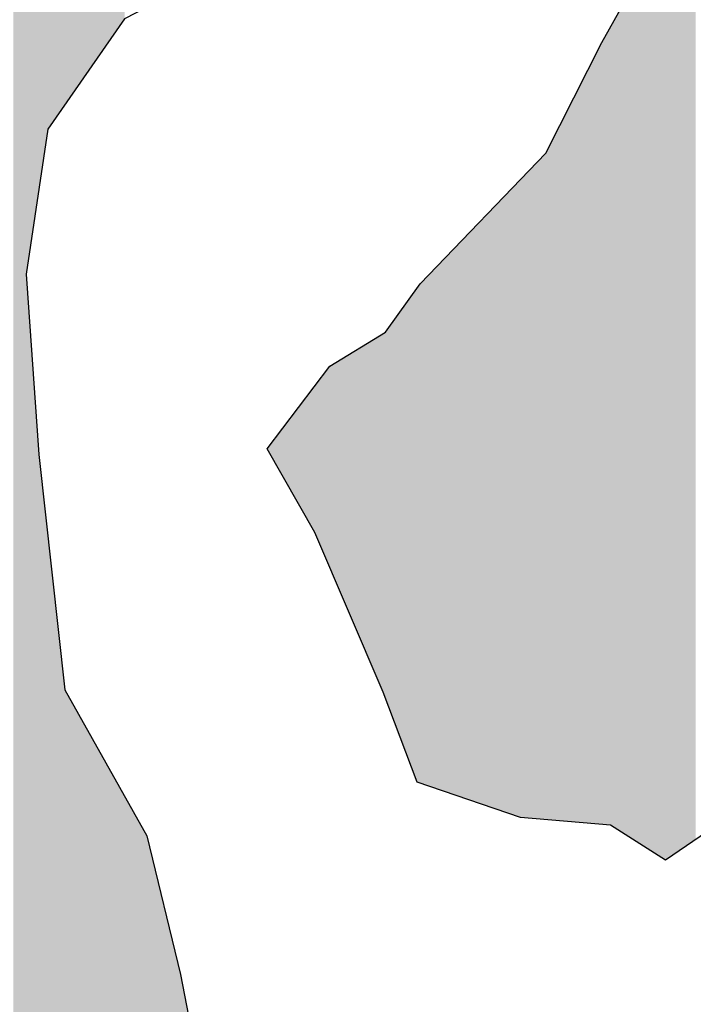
# Model space of a CAD drawing. Extents: x 136693 to 413893, y 707796 to 905796.
# Tile 20 of 70: x 210505 to 211321, y 781763 to 782954. Entities that reach past the tile are written whole.
import ezdxf

# ---------------------------------------------------------------- set-up
doc = ezdxf.new("R2010")
doc.units = 0
doc.header["$LTSCALE"] = 2000
doc.layers.add('HENDRYFILL', color=11, linetype='CONTINUOUS')
doc.layers.add('WATER', color=4, linetype='CONTINUOUS')

msp = doc.modelspace()

# ---------------------------------------------------------------- linework, layer by layer
at = {"layer": 'HENDRYFILL', "color": 0}
for points in [[(210541.6196692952, 782824.7865544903), (210541.6196692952, 807664.23431739), (210559.9618998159, 782851.0935307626), (210559.9618998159, 807667.2765937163)], [(210559.9618998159, 782851.0935307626), (210559.9618998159, 807667.2765937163), (210567.3730710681, 782861.7228545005), (210567.3730710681, 807668.5058243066)], [(210567.3730710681, 782861.7228545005), (210567.3730710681, 807668.5058243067), (210589.3375429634, 782893.2249578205), (210589.3375429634, 807669.2411578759)], [(210513.0343390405, 782645.8173970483), (210513.0343390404, 807649.4853441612), (210517.8493407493, 782678.0074110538), (210517.8493407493, 807653.4428876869)], [(210517.8493407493, 782678.0074110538), (210517.8493407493, 807653.4428876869), (210528.3461766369, 782748.1825251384), (210528.3461766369, 807658.2083189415)], [(210528.3461766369, 782748.1825251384), (210528.3461766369, 807658.2083189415), (210539.3089220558, 782821.4724116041), (210539.3089220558, 807663.185267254)], [(210539.3089220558, 782821.4724116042), (210539.3089220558, 807663.185267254), (210541.6196692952, 782824.7865544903), (210541.6196692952, 807664.23431739)], [(210497.6819940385, 774683.0316388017), (210497.6819940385, 807636.8669532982), (210513.0343390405, 774676.8080348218), (210513.0343390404, 807649.4853441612)], [(210589.3375429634, 782893.2249578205), (210589.3375429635, 786605.6309207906), (210590.8807287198, 782895.4382410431), (210590.8807287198, 786599.7450169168)], [(210590.8807287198, 782895.4382410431), (210590.8807287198, 786599.7450169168), (210625.4725958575, 782945.050932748), (210625.4725958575, 786467.8073004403)], [(210625.4725958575, 782945.050932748), (210625.4725958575, 786467.8073004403), (210632.2871193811, 782954.824526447), (210632.2871193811, 786441.8158536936)], [(211317.6614616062, 781958.314541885), (211317.6614616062, 783133.9755237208), (211323.663967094, 781962.4119362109), (211323.663967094, 783150.8734121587)], [(211310.7422667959, 781953.5914025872), (211310.7422667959, 783114.497027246), (211317.6614616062, 781958.314541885), (211317.6614616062, 783133.9755237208)], [(211303.0158855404, 781948.3172665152), (211303.0158855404, 783092.7461885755), (211310.7422667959, 781953.5914025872), (211310.7422667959, 783114.497027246)], [(211287.0377864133, 781937.4103922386), (211287.0377864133, 783064.1426277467), (211303.0158855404, 781948.3172665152), (211303.0158855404, 783092.7461885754)], [(211276.0366142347, 781944.387247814), (211276.0366142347, 783044.4486269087), (211284.1314448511, 781939.2535708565), (211284.1314448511, 783058.9397737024)], [(211284.1314448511, 781939.2535708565), (211284.1314448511, 783058.9397737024), (211286.2140941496, 781937.9327712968), (211286.2140941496, 783062.6680761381)], [(211286.2140941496, 781937.9327712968), (211286.2140941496, 783062.6680761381), (211287.0377864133, 781937.4103922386), (211287.0377864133, 783064.1426277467)], [(211269.4907649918, 781948.5385731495), (211269.4907649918, 783032.7304246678), (211276.0366142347, 781944.387247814), (211276.0366142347, 783044.4486269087)], [(211262.7619879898, 781952.8059098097), (211262.7619879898, 783020.6847501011), (211268.4436032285, 781949.2026747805), (211268.4436032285, 783030.8558240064)], [(211268.4436032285, 781949.2026747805), (211268.4436032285, 783030.8558240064), (211269.4907649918, 781948.5385731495), (211269.4907649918, 783032.7304246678)], [(211257.4710653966, 781956.1613706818), (211257.4710653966, 783011.2130836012), (211262.7619879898, 781952.8059098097), (211262.7619879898, 783020.6847501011)], [(211249.479629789, 781961.22947535), (211249.479629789, 782996.9070317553), (211257.4710653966, 781956.1613706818), (211257.4710653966, 783011.2130836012)], [(211244.9455493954, 781964.104952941), (211244.9455493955, 782988.7902436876), (211249.479629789, 781961.22947535), (211249.479629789, 782996.9070317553)], [(211235.1046643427, 781970.3459636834), (211235.1046643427, 782971.1733574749), (211242.3747867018, 781965.7353101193), (211242.3747867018, 782984.1881338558)], [(211242.3747867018, 781965.7353101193), (211242.3747867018, 782984.1881338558), (211244.9455493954, 781964.104952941), (211244.9455493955, 782988.7902436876)], [(211232.7898857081, 781971.8139778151), (211232.7898857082, 782967.0295033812), (211235.1046643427, 781970.3459636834), (211235.1046643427, 782971.1733574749)], [(211224.6832642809, 781976.9551324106), (211224.6832642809, 782952.5172489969), (211229.5052808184, 781973.8970480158), (211229.5052808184, 782961.1494925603)], [(211229.5052808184, 781973.8970480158), (211229.5052808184, 782961.1494925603), (211232.7898857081, 781971.8139778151), (211232.7898857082, 782967.0295033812)], [(211220.3341721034, 781979.7132919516), (211220.3341721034, 782944.7316218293), (211222.5485155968, 781978.3089729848), (211222.5485155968, 782948.6956796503)], [(211222.5485155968, 781978.3089729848), (211222.5485155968, 782948.6956796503), (211223.0947571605, 781977.9625509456), (211223.0947571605, 782949.6735465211)], [(211223.0947571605, 781977.9625509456), (211223.0947571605, 782949.6735465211), (211224.6832642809, 781976.9551324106), (211224.6832642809, 782952.5172489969)], [(211210.9844148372, 781980.4944471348), (211210.9844148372, 782927.9939392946), (211215.3739321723, 781980.1277109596), (211215.3739321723, 782935.8519344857)], [(211215.3739321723, 781980.1277109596), (211215.3739321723, 782935.8519344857), (211220.3341721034, 781979.7132919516), (211220.3341721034, 782944.7316218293)], [(211204.9170031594, 781981.0013683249), (211204.9170031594, 782916.2632124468), (211209.817233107, 781980.5919630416), (211209.817233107, 782925.9044821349)], [(211209.817233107, 781980.5919630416), (211209.817233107, 782925.904482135), (211210.9844148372, 781980.4944471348), (211210.9844148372, 782927.9939392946)], [(211179.6393643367, 781983.1132689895), (211179.6393643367, 782866.5291110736), (211204.1589425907, 781981.0647029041), (211204.1589425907, 782914.7717178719)], [(211204.1589425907, 781981.0647029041), (211204.1589425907, 782914.7717178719), (211204.9170031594, 781981.0013683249), (211204.9170031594, 782916.2632124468)], [(211170.3655611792, 781983.8880783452), (211170.3655611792, 782848.2827760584), (211178.0589698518, 781983.245308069), (211178.0589698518, 782863.4196632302)], [(211178.0589698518, 781983.245308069), (211178.0589698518, 782863.4196632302), (211179.6393643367, 781983.1132689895), (211179.6393643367, 782866.5291110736)], [(211163.3954887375, 781984.4704151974), (211163.3954887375, 782834.5690628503), (211169.55843935, 781983.9555119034), (211169.5584393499, 782846.6947527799)], [(211169.55843935, 781983.9555119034), (211169.5584393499, 782846.6947527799), (211170.3655611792, 781983.8880783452), (211170.3655611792, 782848.2827760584)], [(211152.1118530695, 781985.4131423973), (211152.1118530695, 782812.3683547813), (211163.3954887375, 781984.4704151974), (211163.3954887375, 782834.5690628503)], [(211141.9562294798, 781986.2616262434), (211141.9562294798, 782792.3870259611), (211152.1118530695, 781985.4131423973), (211152.1118530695, 782812.3683547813)], [(211119.7600659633, 781988.1160752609), (211119.7600659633, 782769.2645218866), (211141.9562294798, 781986.2616262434), (211141.9562294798, 782792.387025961)], [(211111.5481131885, 781988.8021689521), (211111.5481131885, 782760.7098493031), (211119.7600659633, 781988.1160752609), (211119.7600659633, 782769.2645218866)], [(211097.7390361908, 781993.5064193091), (211097.7390361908, 782746.3244606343), (211108.9271329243, 781989.6950416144), (211108.9271329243, 782757.9794843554)], [(211108.9271329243, 781989.6950416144), (211108.9271329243, 782757.9794843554), (211109.9191809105, 781989.357086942), (211109.9191809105, 782759.0129347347)], [(211109.9191809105, 781989.357086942), (211109.9191809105, 782759.0129347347), (211111.5481131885, 781988.8021689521), (211111.5481131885, 782760.7098493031)], [(211078.0732102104, 782000.2058510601), (211078.0732102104, 782725.8378958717), (211097.7390361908, 781993.5064193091), (211097.7390361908, 782746.3244606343)], [(211070.9439481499, 782002.634531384), (211070.9439481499, 782718.4110993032), (211078.0732102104, 782000.2058510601), (211078.0732102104, 782725.8378958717)], [(211008.1276754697, 782024.0337511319), (211008.1276754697, 782652.9732356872), (211070.9439481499, 782002.634531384), (211070.9439481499, 782718.4110993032)], [(211001.0228944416, 782026.4540916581), (211001.0228944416, 782645.5719418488), (211006.1693160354, 782024.700892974), (211006.1693160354, 782650.9331455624)], [(211006.1693160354, 782024.700892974), (211006.1693160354, 782650.9331455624), (211008.1276754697, 782024.0337511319), (211008.1276754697, 782652.9732356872)], [(210513.0343390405, 774676.8080348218), (210513.0343390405, 782645.8173970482), (210517.8493407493, 774674.8561073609), (210517.8493407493, 782577.3297577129)], [(210990.2059055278, 782030.1390464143), (210990.2059055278, 782634.3035138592), (211001.0228944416, 782026.4540916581), (211001.0228944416, 782645.5719418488)], [(210981.7379686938, 782043.4240625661), (210981.7379686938, 782622.61189393), (210986.2377135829, 782031.4908651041), (210986.2377135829, 782628.8246595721)], [(210986.2377135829, 782031.490865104), (210986.2377135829, 782628.8246595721), (210990.2059055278, 782030.1390464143), (210990.2059055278, 782634.3035138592)], [(210972.6893226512, 782067.4208185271), (210972.6893226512, 782610.1184929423), (210974.8291617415, 782061.746025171), (210974.8291617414, 782613.0729534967)], [(210974.8291617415, 782061.746025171), (210974.8291617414, 782613.0729534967), (210978.5964834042, 782051.7551935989), (210978.5964834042, 782618.2744676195)], [(210978.5964834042, 782051.7551935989), (210978.5964834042, 782618.2744676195), (210981.7379686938, 782043.4240625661), (210981.7379686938, 782622.61189393)], [(210954.3021276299, 782116.1831449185), (210954.3021276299, 782584.7314240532), (210968.2853108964, 782079.1001343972), (210968.2853108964, 782604.0379053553)], [(210968.2853108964, 782079.1001343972), (210968.2853108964, 782604.0379053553), (210972.6893226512, 782067.4208185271), (210972.6893226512, 782610.1184929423)], [(210517.8493407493, 774674.8561073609), (210517.8493407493, 782577.3297577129), (210528.3461766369, 774670.6008519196), (210528.3461766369, 782428.0248241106)], [(210947.9581195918, 782133.007276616), (210947.9581195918, 782575.9722974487), (210954.3021276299, 782116.1831449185), (210954.3021276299, 782584.7314240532)], [(210923.3516385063, 782191.5249291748), (210923.3516385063, 782560.8175764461), (210934.6756993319, 782165.0034995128), (210934.6756993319, 782567.7918765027)], [(210934.6756993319, 782165.0034995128), (210934.6756993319, 782567.7918765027), (210937.2354141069, 782159.0085391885), (210937.2354141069, 782569.3683621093)], [(210937.2354141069, 782159.0085391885), (210937.2354141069, 782569.3683621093), (210945.0922031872, 782140.6076066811), (210945.0922031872, 782574.207227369)], [(210945.0922031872, 782140.6076066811), (210945.0922031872, 782574.207227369), (210946.2691773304, 782137.4863042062), (210946.2691773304, 782574.9321060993)], [(210946.2691773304, 782137.4863042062), (210946.2691773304, 782574.9321060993), (210947.9581195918, 782133.007276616), (210947.9581195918, 782575.9722974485)], [(210907.1077629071, 782229.5687732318), (210907.1077629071, 782550.8132445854), (210913.330723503, 782214.9943361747), (210913.330723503, 782554.6458621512)], [(210913.330723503, 782214.9943361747), (210913.330723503, 782554.6458621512), (210923.3516385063, 782191.5249291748), (210923.3516385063, 782560.8175764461)], [(210887.9881784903, 782274.347649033), (210887.9881784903, 782539.0378116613), (210891.9612666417, 782265.0425084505), (210891.9612666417, 782541.4847703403)], [(210891.9612666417, 782265.0425084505), (210891.9612666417, 782541.4847703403), (210907.1077629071, 782229.5687732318), (210907.1077629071, 782550.8132445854)], [(210862.6358410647, 782333.7238961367), (210862.6358410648, 782510.7886829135), (210880.7033675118, 782291.4089846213), (210880.7033675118, 782534.5512181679)], [(210880.7033675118, 782291.4089846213), (210880.7033675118, 782534.5512181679), (210880.9434074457, 782290.846800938), (210880.9434074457, 782534.6990547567)], [(210880.9434074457, 782290.846800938), (210880.9434074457, 782534.6990547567), (210886.2845476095, 782278.3376246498), (210886.2845476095, 782537.9885738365)], [(210886.2845476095, 782278.3376246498), (210886.2845476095, 782537.9885738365), (210887.9881784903, 782274.347649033), (210887.9881784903, 782539.0378116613)], [(210857.6951859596, 782342.3231547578), (210857.6951859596, 782504.290699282), (210862.6358410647, 782333.7238961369), (210862.6358410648, 782510.7886829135)], [(210835.00299845, 782381.8191294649), (210835.00299845, 782474.4457779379), (210852.7153612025, 782350.9905885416), (210852.7153612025, 782497.7411994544)], [(210852.7153612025, 782350.9905885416), (210852.7153612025, 782497.7411994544), (210857.6951859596, 782342.3231547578), (210857.6951859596, 782504.290699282)], [(210825.3629836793, 782398.5976696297), (210825.3629836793, 782461.7671640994), (210835.00299845, 782381.8191294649), (210835.00299845, 782474.4457779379)], [(210804.6904210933, 782434.5784673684), (210804.6904210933, 782434.5784673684), (210825.3629836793, 782398.5976696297), (210825.3629836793, 782461.7671640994)], [(210528.3461766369, 774670.6008519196), (210528.3461766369, 782428.0248241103), (210539.3089220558, 774666.1567239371), (210539.3089220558, 782329.2420556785)], [(210539.3089220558, 774666.1567239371), (210539.3089220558, 782329.2420556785), (210541.6196692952, 774665.2199826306), (210541.6196692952, 782308.4204456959)], [(210541.6196692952, 774665.2199826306), (210541.6196692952, 782308.4204456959), (210559.9618998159, 774657.7843251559), (210559.9618998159, 782143.1428404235)], [(210559.9618998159, 774657.7843251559), (210559.961899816, 782143.1428404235), (210567.3730710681, 774654.7799505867), (210567.3730710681, 782129.9727869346)], [(210567.3730710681, 774654.7799505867), (210567.3730710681, 782129.9727869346), (210589.3375429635, 774645.875892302), (210589.3375429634, 782090.9407284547)], [(210589.3375429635, 774645.875892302), (210589.3375429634, 782090.9407284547), (210590.8807287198, 774645.2503085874), (210590.8807287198, 782088.1984036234)], [(210590.8807287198, 774645.2503085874), (210590.8807287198, 782088.1984036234), (210625.4725958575, 774631.2272989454), (210625.4725958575, 782026.7267785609)], [(210625.4725958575, 774631.2272989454), (210625.4725958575, 782026.7267785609), (210632.2871193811, 774628.4647961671), (210632.2871193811, 782014.6170004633)], [(210632.2871193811, 774628.4647961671), (210632.2871193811, 782014.6170004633), (210632.8027282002, 774628.2557763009), (210632.8027282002, 782013.7007356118)], [(210632.8027282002, 774628.2557763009), (210632.8027282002, 782013.7007356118), (210638.4194372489, 774625.9788490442), (210638.4194372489, 782003.7195388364)], [(210638.4194372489, 774625.9788490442), (210638.4194372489, 782003.7195388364), (210646.5113700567, 774622.6985042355), (210646.5113700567, 781989.339735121)], [(210646.5113700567, 774622.6985042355), (210646.5113700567, 781989.339735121), (210653.8415023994, 774619.726981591), (210653.8415023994, 781976.3136921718)], [(210653.8415023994, 774619.726981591), (210653.8415023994, 781976.3136921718), (210656.817646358, 774618.5204987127), (210656.817646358, 781971.0249228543)], [(210656.817646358, 774618.5204987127), (210656.817646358, 781971.0249228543), (210658.7466285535, 774617.7385190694), (210658.7466285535, 781967.597016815)], [(210658.7466285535, 774617.7385190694), (210658.7466285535, 781967.597016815), (210659.2732852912, 774617.5250205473), (210659.2732852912, 781966.6611192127)], [(210659.2732852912, 774617.5250205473), (210659.2732852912, 781966.6611192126), (210669.7644877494, 774613.2720488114), (210669.7644877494, 781923.4905150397)], [(210669.7644877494, 774613.2720488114), (210669.7644877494, 781923.4905150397), (210689.3703037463, 774605.3241532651), (210689.3703037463, 781842.8138790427)], [(210689.3703037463, 774605.3241532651), (210689.3703037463, 781842.8138790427), (210693.4989408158, 774603.6504674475), (210693.4989408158, 781825.8248105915)], [(210693.4989408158, 774603.6504674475), (210693.4989408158, 781825.8248105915), (210700.0329992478, 774601.0016608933), (210700.0329992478, 781798.9375923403)], [(210700.0329992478, 774601.0016608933), (210700.0329992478, 781798.9375923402), (210701.3802109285, 774600.4555220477), (210701.3802109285, 781791.9631075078)], [(210701.3802109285, 774600.4555220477), (210701.3802109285, 781791.9631075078), (210719.1721684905, 774593.2429367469), (210719.1721684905, 781699.8545399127)]]:
    msp.add_solid(points, dxfattribs=at)
at = {"layer": 'WATER', "color": 0}
for points in [[(211179.6393643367, 784701.1284056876), (211169.55843935, 784441.639184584), (211235.1046643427, 784223.5159289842), (211242.3747867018, 784056.0128572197), (211232.7898857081, 783871.8752172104), (211223.0947571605, 783670.9927814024), (211204.9170031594, 783453.4206635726), (211119.7600659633, 783236.289455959), (210968.2853108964, 783120.067933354), (210791.9138172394, 783037.5013436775), (210632.2871193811, 782954.824526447), (210539.3089220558, 782821.4724116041), (210513.0343390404, 782645.8173970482), (210528.3461766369, 782428.0248241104), (210559.9618998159, 782143.1428404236), (210659.2732852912, 781966.6611192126), (210700.0329992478, 781798.93759234), (210764.8076313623, 781463.6007661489)], [(211396.3749830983, 782012.0454942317), (211287.0377864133, 781937.4103922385), (211220.3341721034, 781979.7132919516), (211111.5481131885, 781988.8021689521), (210986.2377135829, 782031.4908651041), (210945.0922031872, 782140.6076066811), (210862.6358410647, 782333.7238961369), (210804.6904210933, 782434.5784673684), (210880.7033675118, 782534.5512181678), (210947.9581195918, 782575.9722974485), (210990.2059055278, 782634.3035138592), (211141.9562294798, 782792.3870259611), (211209.817233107, 782925.904482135), (211303.0158855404, 783092.7461885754)]]:
    msp.add_lwpolyline(points, dxfattribs=at)

doc.saveas('drawing.dxf')
